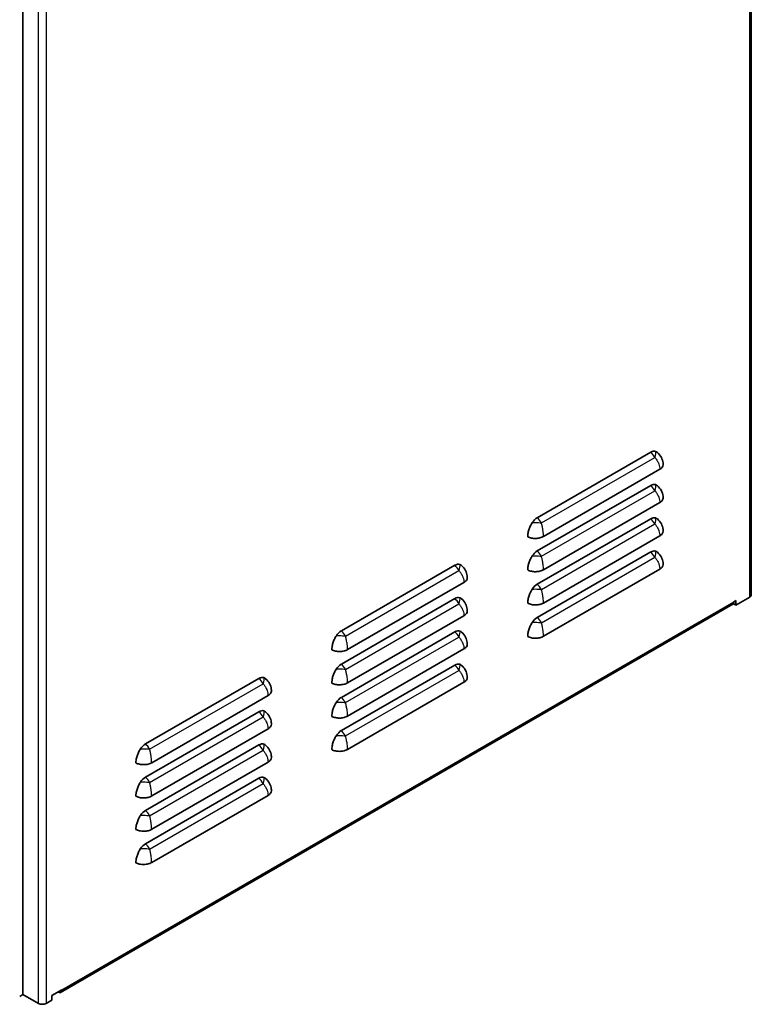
# Model space of a CAD drawing. Header units: millimetres. Extents: x 337 to 2741, y 389 to 1833.
# Tile 3 of 24: x 618 to 888, y 404 to 767. Entities that reach past the tile are written whole.
import ezdxf

# ---------------------------------------------------------------- set-up
doc = ezdxf.new("R2010")
doc.units = ezdxf.units.MM
doc.header["$LTSCALE"] = 5
doc.layers.add('0_CWD_4', color=7, linetype='Continuous', lineweight=25)
doc.layers.add('0_CWD_Line_035', color=7, linetype='Continuous', lineweight=35)

msp = doc.modelspace()

# ---------------------------------------------------------------- linework, layer by layer
at = {"layer": '0_CWD_4'}
for p, q in [((887.1, 554.32), (887.1, 920.11)), ((625.19, 404.73), (625.19, 770.52)), ((628.01, 770.52), (628.01, 404.73)), ((810.4, 581.59), (852.17, 605.7)), ((810.4, 569.34), (852.17, 593.46)), ((810.4, 557.09), (852.17, 581.21)), ((810.4, 544.84), (852.17, 568.96)), ((738.27, 539.95), (780.04, 564.06)), ((633.81, 409.72), (881.3, 552.6)), ((738.27, 527.7), (780.04, 551.81)), ((738.27, 515.45), (780.04, 539.57)), ((738.27, 503.2), (780.04, 527.32)), ((666.15, 498.3), (707.92, 522.42)), ((666.15, 486.06), (707.92, 510.17)), ((666.15, 473.81), (707.92, 497.93)), ((666.15, 461.56), (707.92, 485.68))]:
    msp.add_line(p, q, dxfattribs=at)
for centre, major_axis, ratio, start_param, end_param in [((849.96, 604.69), (-2.1, 3.64), 0.57735, 4.656718, 5.266215), ((849.96, 604.69), (2.28, 3.53), 0.358057, 5.221619, 6.052405), ((849.96, 592.45), (-2.1, 3.64), 0.57735, 4.656718, 5.266215), ((849.96, 592.45), (2.28, 3.53), 0.358057, 5.221619, 6.052405), ((808.19, 580.58), (2.1, -3.64), 0.57735, 1.515126, 2.124623), ((808.18, 580.58), (-1.5, 2.6), 0.57735, 4.815655, 4.81566), ((849.96, 580.2), (-2.1, 3.64), 0.57735, 4.656718, 5.266215), ((849.96, 580.2), (2.28, 3.53), 0.358057, 5.221619, 6.052405), ((808.19, 568.33), (2.1, -3.64), 0.57735, 1.515126, 2.124623), ((808.18, 568.33), (-1.5, 2.6), 0.57735, 4.815655, 4.81566), ((849.96, 567.95), (-2.1, 3.64), 0.57735, 4.656718, 5.266215), ((849.96, 567.95), (2.28, 3.53), 0.358057, 5.221619, 6.052405), ((777.83, 563.05), (-2.1, 3.64), 0.57735, 4.656718, 5.266215), ((777.83, 563.05), (2.28, 3.53), 0.358057, 5.221619, 6.052405), ((808.19, 556.08), (2.1, -3.64), 0.57735, 1.515126, 2.124623), ((808.18, 556.08), (-1.5, 2.6), 0.57735, 4.815655, 4.81566), ((777.83, 550.81), (-2.1, 3.64), 0.57735, 4.656718, 5.266215), ((777.83, 550.81), (2.28, 3.53), 0.358057, 5.221619, 6.052405), ((808.19, 543.84), (2.1, -3.64), 0.57735, 1.515126, 2.124623), ((808.19, 543.84), (-1.5, 2.59), 0.57735, 4.815655, 4.81566), ((736.06, 538.94), (2.1, -3.64), 0.57735, 1.515126, 2.124623), ((736.06, 538.94), (-1.5, 2.6), 0.57735, 4.815655, 4.81566), ((777.83, 538.56), (-2.1, 3.64), 0.57735, 4.656718, 5.266215), ((777.83, 538.56), (2.28, 3.53), 0.358057, 5.221619, 6.052405), ((736.06, 526.69), (2.1, -3.64), 0.57735, 1.515126, 2.124623), ((777.83, 526.31), (-2.1, 3.64), 0.57735, 4.656718, 5.266215), ((777.83, 526.31), (2.28, 3.53), 0.358057, 5.221619, 6.052405), ((736.06, 526.69), (-1.5, 2.6), 0.57735, 4.815655, 4.81566), ((705.71, 521.41), (-2.1, 3.64), 0.57735, 4.656718, 5.266215), ((705.71, 521.41), (2.28, 3.53), 0.358057, 5.221619, 6.052405), ((736.06, 514.44), (2.1, -3.64), 0.57735, 1.515126, 2.124623), ((736.06, 514.44), (-1.5, 2.59), 0.57735, 4.815655, 4.81566), ((705.71, 509.16), (-2.1, 3.64), 0.57735, 4.656718, 5.266215), ((705.71, 509.16), (2.28, 3.53), 0.358057, 5.221619, 6.052405), ((736.06, 502.19), (2.1, -3.64), 0.57735, 1.515126, 2.124623), ((663.94, 497.3), (2.1, -3.64), 0.57735, 1.515126, 2.124623), ((736.07, 502.2), (-1.49, 2.59), 0.57735, 4.815655, 4.81566), ((663.93, 497.29), (-1.5, 2.6), 0.57735, 4.815655, 4.81566), ((705.71, 496.92), (-2.1, 3.64), 0.57735, 4.656718, 5.266215), ((705.71, 496.92), (2.28, 3.53), 0.358057, 5.221619, 6.052405), ((663.94, 485.05), (2.1, -3.64), 0.57735, 1.515126, 2.124623), ((663.94, 485.05), (-1.5, 2.6), 0.57735, 4.815655, 4.81566), ((705.71, 484.67), (-2.1, 3.64), 0.57735, 4.656718, 5.266215), ((705.71, 484.67), (2.28, 3.53), 0.358057, 5.221619, 6.052405), ((663.94, 472.8), (2.1, -3.64), 0.57735, 1.515126, 2.124623), ((663.93, 472.8), (-1.5, 2.6), 0.57735, 4.815655, 4.81566), ((663.94, 460.55), (2.1, -3.64), 0.57735, 1.515126, 2.124623), ((663.94, 460.56), (-1.5, 2.59), 0.57735, 4.815655, 4.81566)]:
    msp.add_ellipse(centre, major_axis=major_axis, ratio=ratio, start_param=start_param, end_param=end_param, dxfattribs=at)
for points, knots in [([(852.17, 605.7), (852.29, 605.56), (852.41, 605.41), (852.53, 605.26), (852.78, 604.94), (853, 604.6), (853.19, 604.25), (853.31, 604.04), (853.42, 603.82), (853.51, 603.6), (853.57, 603.48), (853.61, 603.35), (853.66, 603.23), (853.78, 602.9), (853.87, 602.56), (853.93, 602.23), (853.98, 601.93), (854.01, 601.64), (854.01, 601.35)], [0, 0, 0, 0, 0.11192, 0.11192, 0.11192, 0.352039, 0.352039, 0.352039, 0.5, 0.5, 0.5, 0.582019, 0.582019, 0.582019, 0.802794, 0.802794, 0.802794, 1, 1, 1, 1]), ([(852.17, 593.46), (852.29, 593.31), (852.41, 593.16), (852.53, 593.01), (852.78, 592.69), (853, 592.35), (853.19, 592), (853.31, 591.79), (853.42, 591.57), (853.51, 591.35), (853.57, 591.23), (853.61, 591.11), (853.66, 590.98), (853.78, 590.65), (853.87, 590.32), (853.93, 589.98), (853.98, 589.68), (854.01, 589.39), (854.01, 589.1)], [0, 0, 0, 0, 0.11192, 0.11192, 0.11192, 0.352039, 0.352039, 0.352039, 0.5, 0.5, 0.5, 0.582019, 0.582019, 0.582019, 0.802794, 0.802794, 0.802794, 1, 1, 1, 1]), ([(807.04, 581.72), (807.42, 581.76), (807.8, 581.78), (808.19, 581.78), (808.58, 581.78), (808.96, 581.76), (809.34, 581.73), (809.71, 581.69), (810.07, 581.65), (810.4, 581.59)], [0, 0, 0, 0, 0.333333, 0.333333, 0.333333, 0.666667, 0.666667, 0.666667, 1, 1, 1, 1]), ([(811.15, 576.61), (811.15, 576.9), (811.14, 577.2), (811.12, 577.52), (811.1, 577.87), (811.06, 578.24), (811.01, 578.61), (810.99, 578.75), (810.97, 578.89), (810.95, 579.03), (810.91, 579.28), (810.87, 579.53), (810.82, 579.79), (810.74, 580.2), (810.65, 580.61), (810.55, 581.02), (810.5, 581.21), (810.45, 581.4), (810.4, 581.59)], [0, 0, 0, 0, 0.197205, 0.197205, 0.197205, 0.41798, 0.41798, 0.41798, 0.5, 0.5, 0.5, 0.64796, 0.64796, 0.64796, 0.88808, 0.88808, 0.88808, 1, 1, 1, 1]), ([(852.17, 581.21), (852.29, 581.06), (852.41, 580.92), (852.53, 580.77), (852.78, 580.44), (853, 580.1), (853.19, 579.76), (853.31, 579.54), (853.42, 579.32), (853.51, 579.1), (853.57, 578.98), (853.61, 578.86), (853.66, 578.74), (853.78, 578.4), (853.87, 578.07), (853.93, 577.73), (853.98, 577.44), (854.01, 577.14), (854.01, 576.85)], [0, 0, 0, 0, 0.11192, 0.11192, 0.11192, 0.352039, 0.352039, 0.352039, 0.5, 0.5, 0.5, 0.582019, 0.582019, 0.582019, 0.802794, 0.802794, 0.802794, 1, 1, 1, 1]), ([(807.04, 569.47), (807.42, 569.51), (807.8, 569.53), (808.19, 569.53), (808.58, 569.53), (808.96, 569.51), (809.34, 569.48), (809.71, 569.44), (810.07, 569.4), (810.4, 569.34)], [0, 0, 0, 0, 0.333333, 0.333333, 0.333333, 0.666667, 0.666667, 0.666667, 1, 1, 1, 1]), ([(811.15, 564.36), (811.15, 564.65), (811.14, 564.95), (811.12, 565.27), (811.1, 565.62), (811.06, 565.99), (811.01, 566.36), (810.99, 566.5), (810.97, 566.64), (810.95, 566.78), (810.91, 567.03), (810.87, 567.29), (810.82, 567.54), (810.74, 567.95), (810.65, 568.37), (810.55, 568.77), (810.5, 568.96), (810.45, 569.15), (810.4, 569.34)], [0, 0, 0, 0, 0.197205, 0.197205, 0.197205, 0.41798, 0.41798, 0.41798, 0.5, 0.5, 0.5, 0.64796, 0.64796, 0.64796, 0.88808, 0.88808, 0.88808, 1, 1, 1, 1]), ([(852.17, 568.96), (852.29, 568.82), (852.41, 568.67), (852.53, 568.52), (852.78, 568.2), (853, 567.86), (853.19, 567.51), (853.31, 567.29), (853.42, 567.08), (853.51, 566.86), (853.57, 566.73), (853.61, 566.61), (853.66, 566.49), (853.78, 566.16), (853.87, 565.82), (853.93, 565.49), (853.98, 565.19), (854.01, 564.89), (854.01, 564.6)], [0, 0, 0, 0, 0.11192, 0.11192, 0.11192, 0.352039, 0.352039, 0.352039, 0.5, 0.5, 0.5, 0.582019, 0.582019, 0.582019, 0.802794, 0.802794, 0.802794, 1, 1, 1, 1]), ([(780.04, 564.06), (780.17, 563.92), (780.29, 563.77), (780.41, 563.62), (780.65, 563.3), (780.88, 562.96), (781.07, 562.61), (781.19, 562.4), (781.29, 562.18), (781.39, 561.96), (781.44, 561.84), (781.49, 561.71), (781.53, 561.59), (781.65, 561.26), (781.74, 560.92), (781.8, 560.59), (781.85, 560.29), (781.88, 559.99), (781.88, 559.71)], [0, 0, 0, 0, 0.11192, 0.11192, 0.11192, 0.352039, 0.352039, 0.352039, 0.5, 0.5, 0.5, 0.582019, 0.582019, 0.582019, 0.802794, 0.802794, 0.802794, 1, 1, 1, 1]), ([(807.04, 557.23), (807.42, 557.27), (807.8, 557.29), (808.19, 557.28), (808.58, 557.28), (808.96, 557.26), (809.34, 557.23), (809.71, 557.2), (810.07, 557.15), (810.4, 557.09)], [0, 0, 0, 0, 0.333333, 0.333333, 0.333333, 0.666667, 0.666667, 0.666667, 1, 1, 1, 1]), ([(811.15, 552.11), (811.15, 552.4), (811.14, 552.71), (811.12, 553.02), (811.1, 553.37), (811.06, 553.74), (811.01, 554.11), (810.99, 554.25), (810.97, 554.39), (810.95, 554.53), (810.91, 554.78), (810.87, 555.04), (810.82, 555.29), (810.74, 555.71), (810.65, 556.12), (810.55, 556.53), (810.5, 556.72), (810.45, 556.91), (810.4, 557.09)], [0, 0, 0, 0, 0.197205, 0.197205, 0.197205, 0.41798, 0.41798, 0.41798, 0.5, 0.5, 0.5, 0.64796, 0.64796, 0.64796, 0.88808, 0.88808, 0.88808, 1, 1, 1, 1]), ([(780.04, 551.81), (780.17, 551.67), (780.29, 551.52), (780.41, 551.37), (780.65, 551.05), (780.88, 550.71), (781.07, 550.36), (781.19, 550.15), (781.29, 549.93), (781.39, 549.71), (781.44, 549.59), (781.49, 549.46), (781.53, 549.34), (781.65, 549.01), (781.74, 548.67), (781.8, 548.34), (781.85, 548.04), (781.88, 547.75), (781.88, 547.46)], [0, 0, 0, 0, 0.11192, 0.11192, 0.11192, 0.352039, 0.352039, 0.352039, 0.5, 0.5, 0.5, 0.582019, 0.582019, 0.582019, 0.802794, 0.802794, 0.802794, 1, 1, 1, 1]), ([(807.04, 544.98), (807.42, 545.02), (807.8, 545.04), (808.19, 545.04), (808.58, 545.04), (808.96, 545.02), (809.34, 544.98), (809.71, 544.95), (810.07, 544.9), (810.4, 544.84)], [0, 0, 0, 0, 0.333333, 0.333333, 0.333333, 0.666667, 0.666667, 0.666667, 1, 1, 1, 1]), ([(811.15, 539.86), (811.15, 540.15), (811.14, 540.46), (811.12, 540.77), (811.1, 541.13), (811.06, 541.49), (811.01, 541.87), (810.99, 542), (810.97, 542.14), (810.95, 542.28), (810.91, 542.54), (810.87, 542.79), (810.82, 543.05), (810.74, 543.46), (810.65, 543.87), (810.55, 544.28), (810.5, 544.47), (810.45, 544.66), (810.4, 544.84)], [0, 0, 0, 0, 0.197205, 0.197205, 0.197205, 0.41798, 0.41798, 0.41798, 0.5, 0.5, 0.5, 0.64796, 0.64796, 0.64796, 0.88808, 0.88808, 0.88808, 1, 1, 1, 1]), ([(734.92, 540.08), (735.29, 540.12), (735.68, 540.14), (736.07, 540.14), (736.45, 540.14), (736.84, 540.12), (737.21, 540.08), (737.58, 540.05), (737.94, 540), (738.27, 539.95)], [0, 0, 0, 0, 0.333333, 0.333333, 0.333333, 0.666667, 0.666667, 0.666667, 1, 1, 1, 1]), ([(739.03, 534.97), (739.03, 535.25), (739.02, 535.56), (739, 535.88), (738.97, 536.23), (738.94, 536.59), (738.89, 536.97), (738.87, 537.11), (738.85, 537.24), (738.83, 537.38), (738.79, 537.64), (738.74, 537.89), (738.7, 538.15), (738.62, 538.56), (738.52, 538.97), (738.42, 539.38), (738.38, 539.57), (738.33, 539.76), (738.27, 539.95)], [0, 0, 0, 0, 0.197205, 0.197205, 0.197205, 0.41798, 0.41798, 0.41798, 0.5, 0.5, 0.5, 0.64796, 0.64796, 0.64796, 0.88808, 0.88808, 0.88808, 1, 1, 1, 1]), ([(780.04, 539.57), (780.17, 539.42), (780.29, 539.28), (780.41, 539.12), (780.65, 538.8), (780.88, 538.46), (781.07, 538.12), (781.19, 537.9), (781.29, 537.68), (781.39, 537.46), (781.44, 537.34), (781.49, 537.22), (781.53, 537.09), (781.65, 536.76), (781.74, 536.43), (781.8, 536.09), (781.85, 535.8), (781.88, 535.5), (781.88, 535.21)], [0, 0, 0, 0, 0.11192, 0.11192, 0.11192, 0.352039, 0.352039, 0.352039, 0.5, 0.5, 0.5, 0.582019, 0.582019, 0.582019, 0.802794, 0.802794, 0.802794, 1, 1, 1, 1]), ([(734.92, 527.83), (735.29, 527.87), (735.68, 527.89), (736.07, 527.89), (736.45, 527.89), (736.84, 527.87), (737.21, 527.84), (737.58, 527.8), (737.94, 527.76), (738.27, 527.7)], [0, 0, 0, 0, 0.333333, 0.333333, 0.333333, 0.666667, 0.666667, 0.666667, 1, 1, 1, 1]), ([(739.03, 522.72), (739.03, 523.01), (739.02, 523.31), (739, 523.63), (738.97, 523.98), (738.94, 524.35), (738.89, 524.72), (738.87, 524.86), (738.85, 525), (738.83, 525.14), (738.79, 525.39), (738.74, 525.64), (738.7, 525.9), (738.62, 526.31), (738.52, 526.73), (738.42, 527.13), (738.38, 527.32), (738.33, 527.51), (738.27, 527.7)], [0, 0, 0, 0, 0.197205, 0.197205, 0.197205, 0.41798, 0.41798, 0.41798, 0.5, 0.5, 0.5, 0.64796, 0.64796, 0.64796, 0.88808, 0.88808, 0.88808, 1, 1, 1, 1]), ([(780.04, 527.32), (780.17, 527.18), (780.29, 527.03), (780.41, 526.88), (780.65, 526.55), (780.88, 526.22), (781.07, 525.87), (781.19, 525.65), (781.29, 525.44), (781.39, 525.22), (781.44, 525.09), (781.49, 524.97), (781.53, 524.85), (781.65, 524.51), (781.74, 524.18), (781.8, 523.85), (781.85, 523.55), (781.88, 523.25), (781.88, 522.96)], [0, 0, 0, 0, 0.11192, 0.11192, 0.11192, 0.352039, 0.352039, 0.352039, 0.5, 0.5, 0.5, 0.582019, 0.582019, 0.582019, 0.802794, 0.802794, 0.802794, 1, 1, 1, 1]), ([(707.92, 522.42), (708.04, 522.28), (708.17, 522.13), (708.28, 521.98), (708.53, 521.65), (708.75, 521.32), (708.94, 520.97), (709.06, 520.75), (709.17, 520.54), (709.26, 520.32), (709.32, 520.19), (709.36, 520.07), (709.41, 519.95), (709.53, 519.62), (709.62, 519.28), (709.68, 518.95), (709.73, 518.65), (709.76, 518.35), (709.76, 518.06)], [0, 0, 0, 0, 0.11192, 0.11192, 0.11192, 0.352039, 0.352039, 0.352039, 0.5, 0.5, 0.5, 0.582019, 0.582019, 0.582019, 0.802794, 0.802794, 0.802794, 1, 1, 1, 1]), ([(734.92, 515.58), (735.29, 515.63), (735.68, 515.64), (736.07, 515.64), (736.45, 515.64), (736.84, 515.62), (737.21, 515.59), (737.58, 515.56), (737.94, 515.51), (738.27, 515.45)], [0, 0, 0, 0, 0.333333, 0.333333, 0.333333, 0.666667, 0.666667, 0.666667, 1, 1, 1, 1]), ([(739.03, 510.47), (739.03, 510.76), (739.02, 511.06), (739, 511.38), (738.97, 511.73), (738.94, 512.1), (738.89, 512.47), (738.87, 512.61), (738.85, 512.75), (738.83, 512.89), (738.79, 513.14), (738.74, 513.4), (738.7, 513.65), (738.62, 514.06), (738.52, 514.48), (738.42, 514.89), (738.38, 515.08), (738.33, 515.26), (738.27, 515.45)], [0, 0, 0, 0, 0.197205, 0.197205, 0.197205, 0.41798, 0.41798, 0.41798, 0.5, 0.5, 0.5, 0.64796, 0.64796, 0.64796, 0.88808, 0.88808, 0.88808, 1, 1, 1, 1]), ([(707.92, 510.17), (708.04, 510.03), (708.17, 509.88), (708.28, 509.73), (708.53, 509.41), (708.75, 509.07), (708.94, 508.72), (709.06, 508.51), (709.17, 508.29), (709.26, 508.07), (709.32, 507.95), (709.36, 507.82), (709.41, 507.7), (709.53, 507.37), (709.62, 507.03), (709.68, 506.7), (709.73, 506.4), (709.76, 506.11), (709.76, 505.82)], [0, 0, 0, 0, 0.11192, 0.11192, 0.11192, 0.352039, 0.352039, 0.352039, 0.5, 0.5, 0.5, 0.582019, 0.582019, 0.582019, 0.802794, 0.802794, 0.802794, 1, 1, 1, 1]), ([(734.92, 503.34), (735.29, 503.38), (735.68, 503.4), (736.07, 503.4), (736.45, 503.4), (736.84, 503.38), (737.21, 503.34), (737.58, 503.31), (737.94, 503.26), (738.27, 503.2)], [0, 0, 0, 0, 0.333333, 0.333333, 0.333333, 0.666667, 0.666667, 0.666667, 1, 1, 1, 1]), ([(739.03, 498.22), (739.03, 498.51), (739.02, 498.82), (739, 499.13), (738.97, 499.49), (738.94, 499.85), (738.89, 500.22), (738.87, 500.36), (738.85, 500.5), (738.83, 500.64), (738.79, 500.89), (738.74, 501.15), (738.7, 501.4), (738.62, 501.82), (738.52, 502.23), (738.42, 502.64), (738.38, 502.83), (738.33, 503.02), (738.27, 503.2)], [0, 0, 0, 0, 0.197205, 0.197205, 0.197205, 0.41798, 0.41798, 0.41798, 0.5, 0.5, 0.5, 0.64796, 0.64796, 0.64796, 0.88808, 0.88808, 0.88808, 1, 1, 1, 1]), ([(662.79, 498.44), (663.17, 498.48), (663.56, 498.5), (663.94, 498.5), (664.33, 498.5), (664.71, 498.48), (665.09, 498.44), (665.46, 498.41), (665.82, 498.36), (666.15, 498.3)], [0, 0, 0, 0, 0.333333, 0.333333, 0.333333, 0.666667, 0.666667, 0.666667, 1, 1, 1, 1]), ([(666.91, 493.32), (666.91, 493.61), (666.89, 493.92), (666.87, 494.23), (666.85, 494.59), (666.81, 494.95), (666.76, 495.33), (666.74, 495.46), (666.72, 495.6), (666.7, 495.74), (666.66, 496), (666.62, 496.25), (666.57, 496.51), (666.49, 496.92), (666.4, 497.33), (666.3, 497.74), (666.25, 497.93), (666.2, 498.12), (666.15, 498.3)], [0, 0, 0, 0, 0.197205, 0.197205, 0.197205, 0.41798, 0.41798, 0.41798, 0.5, 0.5, 0.5, 0.64796, 0.64796, 0.64796, 0.88808, 0.88808, 0.88808, 1, 1, 1, 1]), ([(707.92, 497.93), (708.04, 497.78), (708.17, 497.63), (708.28, 497.48), (708.53, 497.16), (708.75, 496.82), (708.94, 496.47), (709.06, 496.26), (709.17, 496.04), (709.26, 495.82), (709.32, 495.7), (709.36, 495.58), (709.41, 495.45), (709.53, 495.12), (709.62, 494.79), (709.68, 494.45), (709.73, 494.15), (709.76, 493.86), (709.76, 493.57)], [0, 0, 0, 0, 0.11192, 0.11192, 0.11192, 0.352039, 0.352039, 0.352039, 0.5, 0.5, 0.5, 0.582019, 0.582019, 0.582019, 0.802794, 0.802794, 0.802794, 1, 1, 1, 1]), ([(662.79, 486.19), (663.17, 486.23), (663.56, 486.25), (663.94, 486.25), (664.33, 486.25), (664.71, 486.23), (665.09, 486.2), (665.46, 486.16), (665.82, 486.12), (666.15, 486.06)], [0, 0, 0, 0, 0.333333, 0.333333, 0.333333, 0.666667, 0.666667, 0.666667, 1, 1, 1, 1]), ([(666.91, 481.08), (666.91, 481.37), (666.89, 481.67), (666.87, 481.99), (666.85, 482.34), (666.81, 482.71), (666.76, 483.08), (666.74, 483.22), (666.72, 483.36), (666.7, 483.5), (666.66, 483.75), (666.62, 484), (666.57, 484.26), (666.49, 484.67), (666.4, 485.08), (666.3, 485.49), (666.25, 485.68), (666.2, 485.87), (666.15, 486.06)], [0, 0, 0, 0, 0.197205, 0.197205, 0.197205, 0.41798, 0.41798, 0.41798, 0.5, 0.5, 0.5, 0.64796, 0.64796, 0.64796, 0.88808, 0.88808, 0.88808, 1, 1, 1, 1]), ([(707.92, 485.68), (708.04, 485.53), (708.17, 485.39), (708.28, 485.24), (708.53, 484.91), (708.75, 484.57), (708.94, 484.23), (709.06, 484.01), (709.17, 483.79), (709.26, 483.57), (709.32, 483.45), (709.36, 483.33), (709.41, 483.21), (709.53, 482.87), (709.62, 482.54), (709.68, 482.2), (709.73, 481.91), (709.76, 481.61), (709.76, 481.32)], [0, 0, 0, 0, 0.11192, 0.11192, 0.11192, 0.352039, 0.352039, 0.352039, 0.5, 0.5, 0.5, 0.582019, 0.582019, 0.582019, 0.802794, 0.802794, 0.802794, 1, 1, 1, 1]), ([(662.79, 473.94), (663.17, 473.98), (663.56, 474), (663.94, 474), (664.33, 474), (664.71, 473.98), (665.09, 473.95), (665.46, 473.91), (665.82, 473.87), (666.15, 473.81)], [0, 0, 0, 0, 0.333333, 0.333333, 0.333333, 0.666667, 0.666667, 0.666667, 1, 1, 1, 1]), ([(666.91, 468.83), (666.91, 469.12), (666.89, 469.42), (666.87, 469.74), (666.85, 470.09), (666.81, 470.46), (666.76, 470.83), (666.74, 470.97), (666.72, 471.11), (666.7, 471.25), (666.66, 471.5), (666.62, 471.76), (666.57, 472.01), (666.49, 472.42), (666.4, 472.84), (666.3, 473.24), (666.25, 473.43), (666.2, 473.62), (666.15, 473.81)], [0, 0, 0, 0, 0.197205, 0.197205, 0.197205, 0.41798, 0.41798, 0.41798, 0.5, 0.5, 0.5, 0.64796, 0.64796, 0.64796, 0.88808, 0.88808, 0.88808, 1, 1, 1, 1]), ([(662.79, 461.7), (663.17, 461.74), (663.56, 461.76), (663.94, 461.75), (664.33, 461.75), (664.71, 461.73), (665.09, 461.7), (665.46, 461.67), (665.82, 461.62), (666.15, 461.56)], [0, 0, 0, 0, 0.333333, 0.333333, 0.333333, 0.666667, 0.666667, 0.666667, 1, 1, 1, 1]), ([(666.91, 456.58), (666.91, 456.87), (666.89, 457.18), (666.87, 457.49), (666.85, 457.84), (666.81, 458.21), (666.76, 458.58), (666.74, 458.72), (666.72, 458.86), (666.7, 459), (666.66, 459.25), (666.62, 459.51), (666.57, 459.76), (666.49, 460.18), (666.4, 460.59), (666.3, 461), (666.25, 461.19), (666.2, 461.38), (666.15, 461.56)], [0, 0, 0, 0, 0.197205, 0.197205, 0.197205, 0.41798, 0.41798, 0.41798, 0.5, 0.5, 0.5, 0.64796, 0.64796, 0.64796, 0.88808, 0.88808, 0.88808, 1, 1, 1, 1])]:
    msp.add_open_spline(points, degree=3, knots=knots, dxfattribs=at)
at = {"layer": '0_CWD_Line_035'}
for p, q in [((887.68, 920.45), (887.68, 555.13)), ((619.53, 408), (619.53, 773.79)), ((808.87, 583.52), (850.64, 607.64)), ((854.01, 601.35), (811.15, 576.61)), ((808.87, 571.28), (850.64, 595.39)), ((854.01, 589.1), (811.15, 564.36)), ((808.87, 559.03), (850.64, 583.14)), ((854.01, 576.85), (811.15, 552.11)), ((808.87, 546.78), (850.64, 570.9)), ((736.74, 541.88), (778.51, 566)), ((854.01, 564.6), (811.15, 539.86)), ((781.88, 559.71), (739.03, 534.97)), ((880.89, 551.69), (633.4, 408.8)), ((736.74, 529.63), (778.51, 553.75)), ((881.16, 551.97), (881.16, 551.87)), ((882.01, 551.38), (881.16, 551.87)), ((882.01, 553.01), (881.3, 552.6)), ((887.1, 554.32), (882.01, 551.38)), ((882.01, 553.01), (882.01, 551.38)), ((781.88, 547.46), (739.03, 522.72)), ((736.74, 517.39), (778.51, 541.5)), ((781.88, 535.21), (739.03, 510.47)), ((736.74, 505.14), (778.51, 529.26)), ((664.62, 500.24), (706.39, 524.36)), ((781.88, 522.96), (739.03, 498.22)), ((709.76, 518.06), (666.91, 493.32)), ((664.62, 487.99), (706.39, 512.11)), ((709.76, 505.82), (666.91, 481.08)), ((664.62, 475.75), (706.39, 499.86)), ((709.76, 493.57), (666.91, 468.83)), ((664.62, 463.5), (706.39, 487.61)), ((709.76, 481.32), (666.91, 456.58)), ((619.53, 412.08), (619.53, 420.25)), ((633.81, 409.72), (630.14, 407.59)), ((618.32, 407.21), (619.53, 408)), ((619.53, 408), (625.19, 404.73)), ((630.14, 405.96), (628.01, 404.73)), ((630.14, 407.59), (630.14, 405.96))]:
    msp.add_line(p, q, dxfattribs=at)
for centre, major_axis, start_param, end_param in [((850.64, 604.3), (2.04, 3.54), 0.102182, 0.785398), ((850.64, 592.05), (2.04, 3.54), 0.102182, 0.785398), ((850.64, 579.81), (2.04, 3.54), 0.102182, 0.785398), ((808.87, 580.18), (2.04, 3.54), 0.785398, 1.468536), ((808.87, 567.94), (2.04, 3.54), 0.785398, 1.468536), ((850.64, 567.56), (2.04, 3.54), 0.102182, 0.785398), ((778.51, 562.66), (2.04, 3.54), 0.102182, 0.785398), ((808.87, 555.69), (2.04, 3.54), 0.785398, 1.468536), ((885.68, 555.13), (2, 0), 5.497787, 6.283185), ((778.51, 550.41), (2.04, 3.54), 0.102182, 0.785398), ((879.89, 553.42), (1, -1.73), 0, 0.785398), ((808.87, 543.44), (2.04, 3.54), 0.785398, 1.468536), ((736.74, 538.54), (2.04, 3.54), 0.785398, 1.468536), ((778.51, 538.16), (2.04, 3.54), 0.102182, 0.785398), ((736.74, 526.3), (2.04, 3.54), 0.785398, 1.468536), ((778.51, 525.92), (2.04, 3.54), 0.102182, 0.785398), ((706.39, 521.02), (2.04, 3.54), 0.102182, 0.785398), ((736.74, 514.05), (2.04, 3.54), 0.785398, 1.468536), ((706.39, 508.77), (2.04, 3.54), 0.102182, 0.785398), ((736.74, 501.8), (2.04, 3.54), 0.785398, 1.468536), ((664.62, 496.9), (2.04, 3.54), 0.785398, 1.468536), ((706.39, 496.52), (2.04, 3.54), 0.102182, 0.785398), ((664.62, 484.65), (2.04, 3.54), 0.785398, 1.468536), ((706.39, 484.28), (2.04, 3.54), 0.102182, 0.785398), ((664.62, 472.41), (2.04, 3.54), 0.785398, 1.468536), ((664.62, 460.16), (2.04, 3.54), 0.785398, 1.468536), ((632.4, 410.53), (1, -1.73), 5.497787, 7.068583), ((626.6, 405.55), (2, 0), 3.926991, 5.497787)]:
    msp.add_ellipse(centre, major_axis=major_axis, ratio=0.57735, start_param=start_param, end_param=end_param, dxfattribs=at)
for points in [[(853.13, 607.54), (852.94, 607.72), (852.71, 607.85), (852.46, 607.94)], [(853.13, 595.29), (852.94, 595.47), (852.71, 595.61), (852.46, 595.7)], [(853.13, 583.05), (852.94, 583.22), (852.71, 583.36), (852.46, 583.45)], [(853.13, 570.8), (852.94, 570.98), (852.71, 571.11), (852.46, 571.2)], [(781.01, 565.9), (780.81, 566.08), (780.59, 566.21), (780.34, 566.3)], [(781.01, 553.65), (780.81, 553.83), (780.59, 553.96), (780.34, 554.05)], [(781.01, 541.41), (780.81, 541.58), (780.59, 541.72), (780.34, 541.81)], [(781.01, 529.16), (780.81, 529.33), (780.59, 529.47), (780.34, 529.56)], [(708.88, 524.26), (708.69, 524.44), (708.46, 524.57), (708.21, 524.66)], [(708.88, 512.01), (708.69, 512.19), (708.46, 512.32), (708.21, 512.41)], [(708.88, 499.76), (708.69, 499.94), (708.46, 500.08), (708.21, 500.17)], [(708.88, 487.52), (708.69, 487.69), (708.46, 487.83), (708.21, 487.92)]]:
    msp.add_open_spline(points, degree=3, dxfattribs=at)
for points, knots in [([(853.13, 607.54), (853.71, 607.03), (854.22, 606.4), (854.9, 605.1), (855.11, 604.41), (855.22, 603.5), (855.24, 603.28), (855.24, 603.06)], [0, 0, 0, 0, 0.2371935, 0.2371935, 0.4491707, 0.4491707, 0.5163902, 0.5163902, 0.5163902, 0.5163902]), ([(854.01, 601.35), (854.38, 601.56), (854.68, 601.82), (855.1, 602.38), (855.22, 602.69), (855.24, 603.02), (855.24, 603.04), (855.24, 603.06)], [-0.6416507, -0.6416507, -0.6416507, -0.6416507, -0.4828601, -0.4828601, -0.320826, -0.320826, -0.3106976, -0.3106976, -0.3106976, -0.3106976]), ([(853.13, 595.29), (853.71, 594.78), (854.22, 594.16), (854.9, 592.85), (855.11, 592.17), (855.22, 591.26), (855.24, 591.04), (855.24, 590.81)], [0, 0, 0, 0, 0.2371935, 0.2371935, 0.4491707, 0.4491707, 0.5163902, 0.5163902, 0.5163902, 0.5163902]), ([(854.01, 589.1), (854.38, 589.32), (854.68, 589.57), (855.1, 590.14), (855.22, 590.44), (855.24, 590.78), (855.24, 590.8), (855.24, 590.81)], [-0.6416507, -0.6416507, -0.6416507, -0.6416507, -0.4828601, -0.4828601, -0.320826, -0.320826, -0.3106976, -0.3106976, -0.3106976, -0.3106976]), ([(805.36, 576.53), (805.36, 576.87), (805.39, 577.23), (805.51, 578.06), (805.62, 578.55), (805.91, 579.49), (806.09, 579.96), (806.52, 580.86), (806.77, 581.3), (807.04, 581.72)], [0.0000028, 0.0000028, 0.0000028, 0.0000028, 0.1247585, 0.1247585, 0.2810015, 0.2810015, 0.4288415, 0.4288415, 0.5753668, 0.5753668, 0.5753668, 0.5753668]), ([(853.13, 583.05), (853.71, 582.53), (854.22, 581.91), (854.9, 580.6), (855.11, 579.92), (855.22, 579.01), (855.24, 578.79), (855.24, 578.57)], [0, 0, 0, 0, 0.2371935, 0.2371935, 0.4491707, 0.4491707, 0.5163902, 0.5163902, 0.5163902, 0.5163902]), ([(805.36, 576.53), (805.75, 576.32), (806.21, 576.16), (807.21, 575.94), (807.75, 575.89), (808.83, 575.9), (809.36, 575.97), (810.34, 576.22), (810.78, 576.39), (811.15, 576.61)], [-0.6416529, -0.6416529, -0.6416529, -0.6416529, -0.4828614, -0.4828614, -0.3208271, -0.3208271, -0.1587931, -0.1587931, -0.0000015, -0.0000015, -0.0000015, -0.0000015]), ([(854.01, 576.85), (854.38, 577.07), (854.68, 577.32), (855.1, 577.89), (855.22, 578.2), (855.24, 578.53), (855.24, 578.55), (855.24, 578.57)], [-0.6416507, -0.6416507, -0.6416507, -0.6416507, -0.4828601, -0.4828601, -0.320826, -0.320826, -0.3106976, -0.3106976, -0.3106976, -0.3106976]), ([(805.36, 564.28), (805.36, 564.62), (805.39, 564.98), (805.51, 565.81), (805.62, 566.3), (805.91, 567.25), (806.09, 567.71), (806.52, 568.61), (806.77, 569.05), (807.04, 569.47)], [0.0000028, 0.0000028, 0.0000028, 0.0000028, 0.1247662, 0.1247662, 0.2810233, 0.2810233, 0.4288516, 0.4288516, 0.5753655, 0.5753655, 0.5753655, 0.5753655]), ([(853.13, 570.8), (853.71, 570.28), (854.22, 569.66), (854.9, 568.36), (855.11, 567.67), (855.22, 566.76), (855.24, 566.54), (855.24, 566.32)], [0, 0, 0, 0, 0.2371935, 0.2371935, 0.4491707, 0.4491707, 0.5163902, 0.5163902, 0.5163902, 0.5163902]), ([(781.01, 565.9), (781.59, 565.39), (782.09, 564.76), (782.77, 563.46), (782.99, 562.77), (783.1, 561.86), (783.11, 561.64), (783.11, 561.42)], [0, 0, 0, 0, 0.2371935, 0.2371935, 0.4491707, 0.4491707, 0.5163902, 0.5163902, 0.5163902, 0.5163902]), ([(854.01, 564.6), (854.38, 564.82), (854.68, 565.08), (855.1, 565.64), (855.22, 565.95), (855.24, 566.28), (855.24, 566.3), (855.24, 566.32)], [-0.6416507, -0.6416507, -0.6416507, -0.6416507, -0.4828601, -0.4828601, -0.320826, -0.320826, -0.3106976, -0.3106976, -0.3106976, -0.3106976]), ([(805.36, 564.28), (805.75, 564.07), (806.21, 563.91), (807.21, 563.7), (807.75, 563.64), (808.83, 563.66), (809.36, 563.73), (810.34, 563.97), (810.78, 564.14), (811.15, 564.36)], [-0.6416529, -0.6416529, -0.6416529, -0.6416529, -0.4828614, -0.4828614, -0.3208271, -0.3208271, -0.1587931, -0.1587931, -0.0000015, -0.0000015, -0.0000015, -0.0000015]), ([(781.88, 559.71), (782.26, 559.92), (782.56, 560.18), (782.98, 560.74), (783.1, 561.05), (783.11, 561.38), (783.11, 561.4), (783.11, 561.42)], [-0.6416507, -0.6416507, -0.6416507, -0.6416507, -0.4828601, -0.4828601, -0.320826, -0.320826, -0.3106976, -0.3106976, -0.3106976, -0.3106976]), ([(805.36, 552.03), (805.36, 552.37), (805.39, 552.73), (805.51, 553.57), (805.62, 554.05), (805.91, 555), (806.09, 555.46), (806.52, 556.37), (806.77, 556.81), (807.04, 557.23)], [0.0000028, 0.0000028, 0.0000028, 0.0000028, 0.1247661, 0.1247661, 0.281023, 0.281023, 0.4288515, 0.4288515, 0.5753655, 0.5753655, 0.5753655, 0.5753655]), ([(781.01, 553.65), (781.59, 553.14), (782.09, 552.51), (782.77, 551.21), (782.99, 550.52), (783.1, 549.61), (783.11, 549.39), (783.11, 549.17)], [0, 0, 0, 0, 0.2371935, 0.2371935, 0.4491707, 0.4491707, 0.5163902, 0.5163902, 0.5163902, 0.5163902]), ([(805.36, 552.03), (805.75, 551.83), (806.21, 551.67), (807.21, 551.45), (807.75, 551.4), (808.83, 551.41), (809.36, 551.48), (810.34, 551.72), (810.78, 551.9), (811.15, 552.11)], [-0.6416529, -0.6416529, -0.6416529, -0.6416529, -0.4828614, -0.4828614, -0.3208271, -0.3208271, -0.1587931, -0.1587931, -0.0000015, -0.0000015, -0.0000015, -0.0000015]), ([(781.88, 547.46), (782.26, 547.67), (782.56, 547.93), (782.98, 548.5), (783.1, 548.8), (783.11, 549.13), (783.11, 549.15), (783.11, 549.17)], [-0.6416507, -0.6416507, -0.6416507, -0.6416507, -0.4828601, -0.4828601, -0.320826, -0.320826, -0.3106976, -0.3106976, -0.3106976, -0.3106976]), ([(805.36, 539.79), (805.36, 540.12), (805.39, 540.49), (805.51, 541.32), (805.62, 541.8), (805.91, 542.75), (806.09, 543.21), (806.52, 544.12), (806.77, 544.56), (807.04, 544.98)], [0.0000028, 0.0000028, 0.0000028, 0.0000028, 0.1247661, 0.1247661, 0.281023, 0.281023, 0.4288515, 0.4288515, 0.5753655, 0.5753655, 0.5753655, 0.5753655]), ([(733.24, 534.89), (733.24, 535.23), (733.26, 535.59), (733.38, 536.42), (733.49, 536.9), (733.79, 537.85), (733.97, 538.31), (734.4, 539.22), (734.64, 539.66), (734.92, 540.08)], [0.0000028, 0.0000028, 0.0000028, 0.0000028, 0.1247661, 0.1247661, 0.281023, 0.281023, 0.4288515, 0.4288515, 0.5753655, 0.5753655, 0.5753655, 0.5753655]), ([(781.01, 541.41), (781.59, 540.89), (782.09, 540.27), (782.77, 538.96), (782.99, 538.28), (783.1, 537.37), (783.11, 537.15), (783.11, 536.93)], [0, 0, 0, 0, 0.2371935, 0.2371935, 0.4491707, 0.4491707, 0.5163902, 0.5163902, 0.5163902, 0.5163902]), ([(781.88, 535.21), (782.26, 535.43), (782.56, 535.68), (782.98, 536.25), (783.1, 536.56), (783.11, 536.89), (783.11, 536.91), (783.11, 536.93)], [-0.6416507, -0.6416507, -0.6416507, -0.6416507, -0.4828601, -0.4828601, -0.320826, -0.320826, -0.3106976, -0.3106976, -0.3106976, -0.3106976]), ([(805.36, 539.79), (805.75, 539.58), (806.21, 539.42), (807.21, 539.2), (807.75, 539.15), (808.83, 539.16), (809.36, 539.23), (810.34, 539.48), (810.78, 539.65), (811.15, 539.86)], [-0.6416529, -0.6416529, -0.6416529, -0.6416529, -0.4828614, -0.4828614, -0.3208271, -0.3208271, -0.1587931, -0.1587931, -0.0000015, -0.0000015, -0.0000015, -0.0000015]), ([(733.24, 534.89), (733.63, 534.68), (734.08, 534.52), (735.08, 534.3), (735.62, 534.25), (736.7, 534.26), (737.23, 534.33), (738.21, 534.58), (738.66, 534.75), (739.03, 534.97)], [-0.6416529, -0.6416529, -0.6416529, -0.6416529, -0.4828614, -0.4828614, -0.3208271, -0.3208271, -0.1587931, -0.1587931, -0.0000015, -0.0000015, -0.0000015, -0.0000015]), ([(733.24, 522.64), (733.24, 522.98), (733.26, 523.34), (733.38, 524.17), (733.49, 524.66), (733.79, 525.6), (733.97, 526.07), (734.4, 526.97), (734.64, 527.41), (734.92, 527.83)], [0.0000028, 0.0000028, 0.0000028, 0.0000028, 0.1247661, 0.1247661, 0.281023, 0.281023, 0.4288515, 0.4288515, 0.5753655, 0.5753655, 0.5753655, 0.5753655]), ([(781.01, 529.16), (781.59, 528.64), (782.09, 528.02), (782.77, 526.71), (782.99, 526.03), (783.1, 525.12), (783.11, 524.9), (783.11, 524.68)], [0, 0, 0, 0, 0.2371935, 0.2371935, 0.4491707, 0.4491707, 0.5163902, 0.5163902, 0.5163902, 0.5163902]), ([(708.88, 524.26), (709.47, 523.74), (709.97, 523.12), (710.65, 521.82), (710.86, 521.13), (710.97, 520.22), (710.99, 520), (710.99, 519.78)], [0, 0, 0, 0, 0.2371935, 0.2371935, 0.4491707, 0.4491707, 0.5163902, 0.5163902, 0.5163902, 0.5163902]), ([(733.24, 522.64), (733.63, 522.43), (734.08, 522.27), (735.08, 522.05), (735.62, 522), (736.7, 522.02), (737.23, 522.08), (738.21, 522.33), (738.66, 522.5), (739.03, 522.72)], [-0.6416529, -0.6416529, -0.6416529, -0.6416529, -0.4828614, -0.4828614, -0.3208271, -0.3208271, -0.1587931, -0.1587931, -0.0000015, -0.0000015, -0.0000015, -0.0000015]), ([(781.88, 522.96), (782.26, 523.18), (782.56, 523.43), (782.98, 524), (783.1, 524.31), (783.11, 524.64), (783.11, 524.66), (783.11, 524.68)], [-0.6416507, -0.6416507, -0.6416507, -0.6416507, -0.4828601, -0.4828601, -0.320826, -0.320826, -0.3106976, -0.3106976, -0.3106976, -0.3106976]), ([(709.76, 518.06), (710.13, 518.28), (710.43, 518.54), (710.86, 519.1), (710.97, 519.41), (710.99, 519.74), (710.99, 519.76), (710.99, 519.78)], [-0.6416507, -0.6416507, -0.6416507, -0.6416507, -0.4828601, -0.4828601, -0.320826, -0.320826, -0.3106976, -0.3106976, -0.3106976, -0.3106976]), ([(733.24, 510.39), (733.24, 510.73), (733.26, 511.09), (733.38, 511.93), (733.49, 512.41), (733.79, 513.36), (733.97, 513.82), (734.4, 514.73), (734.64, 515.17), (734.92, 515.58)], [0.0000028, 0.0000028, 0.0000028, 0.0000028, 0.1247661, 0.1247661, 0.281023, 0.281023, 0.4288515, 0.4288515, 0.5753655, 0.5753655, 0.5753655, 0.5753655]), ([(708.88, 512.01), (709.47, 511.5), (709.97, 510.87), (710.65, 509.57), (710.86, 508.88), (710.97, 507.97), (710.99, 507.75), (710.99, 507.53)], [0, 0, 0, 0, 0.2371935, 0.2371935, 0.4491707, 0.4491707, 0.5163902, 0.5163902, 0.5163902, 0.5163902]), ([(709.76, 505.82), (710.13, 506.03), (710.43, 506.29), (710.86, 506.85), (710.97, 507.16), (710.99, 507.49), (710.99, 507.51), (710.99, 507.53)], [-0.6416507, -0.6416507, -0.6416507, -0.6416507, -0.4828601, -0.4828601, -0.320826, -0.320826, -0.3106976, -0.3106976, -0.3106976, -0.3106976]), ([(733.24, 510.39), (733.63, 510.19), (734.08, 510.02), (735.08, 509.81), (735.62, 509.75), (736.7, 509.77), (737.23, 509.84), (738.21, 510.08), (738.66, 510.25), (739.03, 510.47)], [-0.6416529, -0.6416529, -0.6416529, -0.6416529, -0.4828614, -0.4828614, -0.3208271, -0.3208271, -0.1587931, -0.1587931, -0.0000015, -0.0000015, -0.0000015, -0.0000015]), ([(733.24, 498.14), (733.24, 498.48), (733.26, 498.85), (733.38, 499.68), (733.49, 500.16), (733.79, 501.11), (733.97, 501.57), (734.4, 502.48), (734.64, 502.92), (734.92, 503.34)], [0.0000028, 0.0000028, 0.0000028, 0.0000028, 0.1247661, 0.1247661, 0.281023, 0.281023, 0.4288515, 0.4288515, 0.5753655, 0.5753655, 0.5753655, 0.5753655]), ([(661.11, 493.24), (661.11, 493.58), (661.14, 493.95), (661.26, 494.78), (661.37, 495.26), (661.66, 496.21), (661.84, 496.67), (662.27, 497.58), (662.52, 498.02), (662.79, 498.44)], [0.0000028, 0.0000028, 0.0000028, 0.0000028, 0.1247661, 0.1247661, 0.281023, 0.281023, 0.4288515, 0.4288515, 0.5753655, 0.5753655, 0.5753655, 0.5753655]), ([(708.88, 499.76), (709.47, 499.25), (709.97, 498.63), (710.65, 497.32), (710.86, 496.64), (710.97, 495.73), (710.99, 495.51), (710.99, 495.28)], [0, 0, 0, 0, 0.2371935, 0.2371935, 0.4491707, 0.4491707, 0.5163902, 0.5163902, 0.5163902, 0.5163902]), ([(733.24, 498.14), (733.63, 497.94), (734.08, 497.78), (735.08, 497.56), (735.62, 497.51), (736.7, 497.52), (737.23, 497.59), (738.21, 497.83), (738.66, 498.01), (739.03, 498.22)], [-0.6416529, -0.6416529, -0.6416529, -0.6416529, -0.4828614, -0.4828614, -0.3208271, -0.3208271, -0.1587931, -0.1587931, -0.0000015, -0.0000015, -0.0000015, -0.0000015]), ([(661.11, 493.24), (661.5, 493.04), (661.96, 492.88), (662.96, 492.66), (663.5, 492.61), (664.58, 492.62), (665.11, 492.69), (666.09, 492.94), (666.53, 493.11), (666.91, 493.32)], [-0.6416529, -0.6416529, -0.6416529, -0.6416529, -0.4828614, -0.4828614, -0.3208271, -0.3208271, -0.1587931, -0.1587931, -0.0000015, -0.0000015, -0.0000015, -0.0000015]), ([(709.76, 493.57), (710.13, 493.79), (710.43, 494.04), (710.86, 494.61), (710.97, 494.91), (710.99, 495.25), (710.99, 495.27), (710.99, 495.28)], [-0.6416507, -0.6416507, -0.6416507, -0.6416507, -0.4828601, -0.4828601, -0.320826, -0.320826, -0.3106976, -0.3106976, -0.3106976, -0.3106976]), ([(661.11, 481), (661.11, 481.34), (661.14, 481.7), (661.26, 482.53), (661.37, 483.02), (661.66, 483.96), (661.84, 484.43), (662.27, 485.33), (662.52, 485.77), (662.79, 486.19)], [0.0000028, 0.0000028, 0.0000028, 0.0000028, 0.1247661, 0.1247661, 0.281023, 0.281023, 0.4288515, 0.4288515, 0.5753655, 0.5753655, 0.5753655, 0.5753655]), ([(708.88, 487.52), (709.47, 487), (709.97, 486.38), (710.65, 485.07), (710.86, 484.39), (710.97, 483.48), (710.99, 483.26), (710.99, 483.04)], [0, 0, 0, 0, 0.2371935, 0.2371935, 0.4491707, 0.4491707, 0.5163902, 0.5163902, 0.5163902, 0.5163902]), ([(709.76, 481.32), (710.13, 481.54), (710.43, 481.79), (710.86, 482.36), (710.97, 482.67), (710.99, 483), (710.99, 483.02), (710.99, 483.04)], [-0.6416507, -0.6416507, -0.6416507, -0.6416507, -0.4828601, -0.4828601, -0.320826, -0.320826, -0.3106976, -0.3106976, -0.3106976, -0.3106976]), ([(661.11, 481), (661.5, 480.79), (661.96, 480.63), (662.96, 480.41), (663.5, 480.36), (664.58, 480.37), (665.11, 480.44), (666.09, 480.69), (666.53, 480.86), (666.91, 481.08)], [-0.6416529, -0.6416529, -0.6416529, -0.6416529, -0.4828614, -0.4828614, -0.3208271, -0.3208271, -0.1587931, -0.1587931, -0.0000015, -0.0000015, -0.0000015, -0.0000015]), ([(661.11, 468.75), (661.11, 469.09), (661.14, 469.45), (661.26, 470.28), (661.37, 470.77), (661.66, 471.72), (661.84, 472.18), (662.27, 473.08), (662.52, 473.52), (662.79, 473.94)], [0.0000028, 0.0000028, 0.0000028, 0.0000028, 0.1247661, 0.1247661, 0.281023, 0.281023, 0.4288515, 0.4288515, 0.5753655, 0.5753655, 0.5753655, 0.5753655]), ([(661.11, 468.75), (661.5, 468.54), (661.96, 468.38), (662.96, 468.17), (663.5, 468.11), (664.58, 468.13), (665.11, 468.19), (666.09, 468.44), (666.53, 468.61), (666.91, 468.83)], [-0.6416529, -0.6416529, -0.6416529, -0.6416529, -0.4828614, -0.4828614, -0.3208271, -0.3208271, -0.1587931, -0.1587931, -0.0000015, -0.0000015, -0.0000015, -0.0000015]), ([(661.11, 456.5), (661.11, 456.84), (661.14, 457.2), (661.26, 458.04), (661.37, 458.52), (661.66, 459.47), (661.84, 459.93), (662.27, 460.84), (662.52, 461.28), (662.79, 461.7)], [0.0000028, 0.0000028, 0.0000028, 0.0000028, 0.1247661, 0.1247661, 0.281023, 0.281023, 0.4288515, 0.4288515, 0.5753655, 0.5753655, 0.5753655, 0.5753655]), ([(661.11, 456.5), (661.5, 456.3), (661.96, 456.14), (662.96, 455.92), (663.5, 455.87), (664.58, 455.88), (665.11, 455.95), (666.09, 456.19), (666.53, 456.37), (666.91, 456.58)], [-0.6416529, -0.6416529, -0.6416529, -0.6416529, -0.4828614, -0.4828614, -0.3208271, -0.3208271, -0.1587931, -0.1587931, -0.0000015, -0.0000015, -0.0000015, -0.0000015])]:
    msp.add_open_spline(points, degree=3, knots=knots, dxfattribs=at)

doc.saveas('drawing.dxf')
